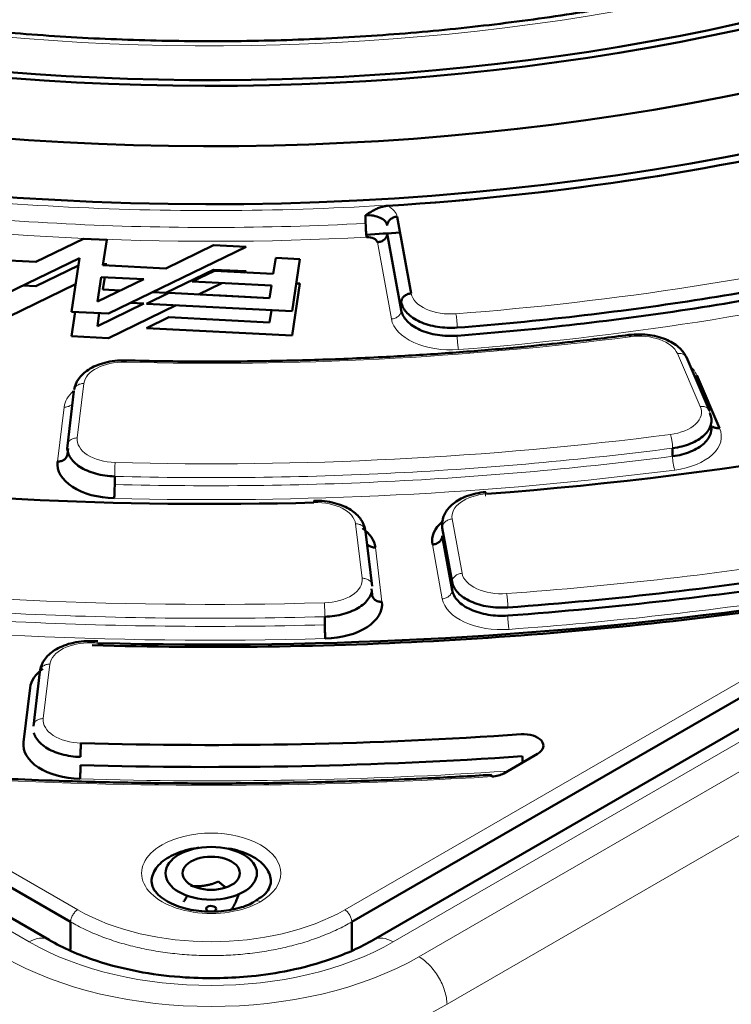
# Model space of a CAD drawing. Header units: millimetres. Extents: x 5 to 579, y 5 to 290.
# Tile 64 of 85: x 350 to 357, y 183 to 193. Entities that reach past the tile are written whole.
import ezdxf

# ---------------------------------------------------------------- set-up
doc = ezdxf.new("R2010")
doc.units = ezdxf.units.MM
doc.layers.add('1', color=7, linetype='Continuous', true_color=0xffffff)

msp = doc.modelspace()

# ---------------------------------------------------------------- linework, layer by layer
at = {"layer": '1', "color": 18, "linetype": 'Continuous', "lineweight": 50}
for p, q in [((350.28232, 183.74657), (322.35056, 199.87298)), ((381.47732, 199.87298), (353.54556, 183.74657)), ((353.46811, 190.95516), (353.46811, 191.03681)), ((353.78503, 191.02159), (353.92555, 190.24968)), ((353.8261, 190.08035), (353.68558, 190.85226)), ((350.62878, 190.79998), (350.14853, 190.56732)), ((350.86242, 190.78818), (350.62878, 190.79998)), ((350.82379, 190.53322), (350.86242, 190.78818)), ((350.8801, 190.04641), (352.265, 190.71733)), ((351.93821, 190.73384), (351.45796, 190.50118)), ((352.265, 190.71733), (351.93821, 190.73384)), ((350.14853, 190.56732), (349.51429, 190.59936)), ((349.57067, 190.11255), (350.58902, 190.6059)), ((350.58902, 190.6059), (350.50709, 190.06525)), ((352.56315, 190.60668), (352.53889, 190.44658)), ((352.80706, 190.59436), (352.56315, 190.60668)), ((352.72799, 190.07257), (352.80706, 190.59436)), ((350.14853, 190.32237), (350.57755, 190.53021)), ((351.45796, 190.50118), (350.82379, 190.53322)), ((350.82558, 190.54509), (350.86242, 190.54323)), ((350.86242, 190.54323), (350.86062, 190.53135)), ((351.45796, 190.25623), (351.93821, 190.48889)), ((351.94579, 190.47654), (351.72242, 190.36833)), ((351.93821, 190.48889), (352.265, 190.47239)), ((352.53889, 190.44658), (351.94579, 190.47654)), ((352.265, 190.47239), (352.24263, 190.46155)), ((350.7683, 190.16707), (350.80582, 190.41463)), ((351.23459, 190.39297), (350.7683, 190.16707)), ((350.80582, 190.41463), (351.23459, 190.39297)), ((350.84265, 190.41277), (350.82379, 190.28827)), ((351.72242, 190.36833), (352.52092, 190.32799)), ((352.01925, 190.35333), (351.7847, 190.2397)), ((350.54895, 190.34154), (349.57067, 189.8676)), ((350.01744, 190.329), (350.14853, 190.32237)), ((350.82379, 190.28827), (351.00009, 190.27936)), ((351.48788, 190.2547), (351.26451, 190.14649)), ((351.32687, 190.26286), (351.45796, 190.25623)), ((352.50205, 190.20348), (351.48788, 190.2547)), ((352.52092, 190.32799), (352.50205, 190.20348)), ((352.80706, 190.34941), (352.72799, 189.82762)), ((352.77022, 190.35127), (352.80706, 190.34941)), ((351.23459, 190.14802), (351.1035, 190.15464)), ((351.94576, 190.23157), (351.94579, 190.23159)), ((351.94579, 190.23159), (352.50205, 190.2035)), ((350.50709, 190.06525), (350.8801, 190.04641)), ((350.50709, 189.8203), (350.54393, 190.0634)), ((350.7683, 189.92212), (351.23459, 190.14802)), ((351.56136, 190.1315), (350.8801, 189.80146)), ((351.26451, 190.14649), (352.72799, 190.07257)), ((352.50205, 189.95853), (352.52091, 190.08303)), ((350.78784, 190.05107), (350.7683, 189.92212)), ((351.26451, 189.90154), (351.48788, 190.00976)), ((351.48788, 190.00976), (352.50205, 189.95853)), ((352.72799, 189.82762), (351.26451, 189.90154)), ((350.8801, 189.80146), (350.50709, 189.8203)), ((356.92822, 189.06809), (356.69463, 189.609)), ((356.7995, 189.42794), (357.02939, 188.89559)), ((350.5332, 189.26566), (350.46691, 188.71834)), ((341.47625, 189.13723), (350.49973, 183.92753)), ((353.32815, 183.92753), (362.35163, 189.13723)), ((350.46691, 188.63669), (350.47335, 188.68983)), ((356.55645, 188.61174), (356.55645, 188.69339)), ((350.94285, 188.40983), (350.94285, 188.32818)), ((354.23911, 187.89326), (354.33844, 187.34765)), ((353.53192, 187.30691), (353.46563, 187.85419)), ((354.33844, 187.266), (354.23911, 187.81161)), ((353.52549, 187.27835), (353.53192, 187.22526)), ((353.05725, 186.91679), (353.05725, 186.99844)), ((350.19131, 186.44281), (350.12503, 185.89555)), ((350.02527, 185.73628), (350.09155, 186.28354)), ((355.19762, 185.61924), (354.85712, 185.42265)), ((350.49973, 183.92753), (350.49973, 183.65081)), ((353.32815, 183.6484), (353.32815, 183.92753))]:
    msp.add_line(p, q, dxfattribs=at)
at = {"layer": '1', "color": 18, "linetype": 'Continuous', "lineweight": 13}
for p, q in [((322.15108, 199.85287), (350.0818, 183.72706)), ((353.74608, 183.72706), (381.6768, 199.85287)), ((354.00456, 183.57783), (381.93528, 199.70364)), ((354.28723, 183.09943), (382.21795, 199.22524)), ((353.58612, 190.76457), (353.72665, 189.99267)), ((356.83533, 189.11261), (356.60544, 189.64496)), ((350.63296, 189.34328), (350.56667, 188.79596)), ((341.54696, 189.25971), (350.57044, 184.05)), ((353.25744, 184.05), (362.28092, 189.25971)), ((350.43345, 189.10638), (350.36716, 188.55907)), ((354.33857, 187.98095), (354.43789, 187.43534)), ((353.43216, 187.38454), (353.36588, 187.93182)), ((353.63167, 187.14764), (353.56539, 187.69492)), ((354.13966, 187.72393), (354.23899, 187.17832)), ((350.29107, 186.52043), (350.22478, 185.97318))]:
    msp.add_line(p, q, dxfattribs=at)
at = {"layer": '1', "color": 18, "linetype": 'Continuous', "lineweight": 50}
for centre, major_axis, start_param, end_param in [((351.91394, 200.79413), (-16.70868, 0), 5.6671386, 8.6393798), ((351.91394, 200.91066), (-15.89931, 0), 5.7447949, 8.6393798), ((351.91394, 200.91066), (-14.75, 0), 0.7853982, 3.5302175), ((351.91394, 200.91066), (14.85, 0), 4.061932, 5.4856135), ((351.91394, 200.74736), (-16.75, 0), 1.6769872, 1.9882043), ((351.91394, 199.68591), (15.4, 0), 4.8139508, 4.8360892), ((353.48667, 190.75854), (-0.1, 0), 3.2463124, 4.8053091), ((351.91394, 200.74736), (21.85, 0), 4.8395825, 5.1886484), ((350.9657, 188.53491), (0.6, 0), 3.0717795, 4.6666745), ((351.91394, 200.74736), (21.85, 0), 4.4905167, 4.7597283), ((352.96685, 187.67076), (0.6, 0), 0.0698132, 0.6765137), ((354.73637, 187.76014), (0.6, 0), 2.5432288, 3.2463124), ((351.91394, 200.66571), (-23.7, 0), 1.6970695, 1.8358482), ((351.91394, 200.58406), (23.7, 0), 4.8386621, 4.9774408), ((351.91394, 200.74736), (24.3, 0), 4.6654735, 4.9536516), ((353.03313, 187.12348), (0.6, 0), 4.7606488, 6.3529985), ((350.69009, 186.25937), (0.6, 0), 2.4706014, 3.0717795), ((351.91394, 200.74736), (-26.05, 0), 1.5204776, 1.6907893), ((355.0562, 185.70089), (0.2, 0), 5.4977871, 7.9739746), ((350.62381, 185.71212), (0.6, 0), 3.0717795, 4.6620702), ((351.91394, 200.58406), (26.15, 0), 4.6620702, 4.8323819), ((354.7157, 185.5043), (0.2, 0), 4.8181133, 5.4977871), ((351.91394, 184.41743), (0.28868, 0), 2.3561945, 3.403392), ((351.91394, 184.41743), (0.28868, 0), 1.3089969, 2.3561945), ((351.91394, 184.41743), (0.28868, 0), 0.2617994, 1.3089969), ((351.91394, 184.41743), (0.28868, 0), 5.4977871, 6.5449847), ((351.91394, 184.41743), (0.28868, 0), 3.403392, 4.4505896), ((351.91394, 184.41743), (0.28868, 0), 4.4505896, 5.4977871), ((351.91394, 184.05997), (0.05, 0), 0, 4.0958514), ((351.91394, 184.05997), (0.05, 0), 5.4977871, 6.2831853)]:
    msp.add_ellipse(centre, major_axis=major_axis, ratio=0.57735, start_param=start_param, end_param=end_param, dxfattribs=at)
at = {"layer": '1', "color": 18, "linetype": 'Continuous', "lineweight": 13}
for centre, major_axis, start_param, end_param in [((351.91394, 200.91066), (-14.15, 0), 6.0165917, 8.6393798), ((351.91394, 200.50241), (16.85, 0), 4.444936, 4.8053091), ((353.48667, 191.00349), (-0.3, 0), 3.2463124, 3.9708561), ((351.91394, 200.74736), (-18.7, 0), 1.7028419, 1.9623495), ((351.91394, 200.50241), (-18.9, 0), 1.7028419, 1.9623495), ((354.32336, 190.27382), (-0.4, 0), 0.1047198, 1.7028419), ((354.32336, 190.02888), (-0.6, 0), 0.1047198, 1.7028419), ((351.91394, 200.74736), (19.4, 0), 4.667831, 4.9314799), ((356.21732, 189.58909), (-0.4, 0), 3.3859387, 4.9314799), ((351.03199, 189.32717), (-0.4, 0), 4.667831, 6.2133721), ((356.21732, 189.34414), (-0.6, 0), 3.3859387, 3.6807507), ((351.03199, 189.08222), (-0.6, 0), 5.7138967, 6.2133721), ((356.44722, 189.05674), (-0.4, 0), 1.7910437, 3.3859387), ((356.44722, 188.81179), (-0.6, 0), 1.7910437, 3.3859387), ((350.9657, 188.77986), (-0.4, 0), 6.2133721, 7.8082672), ((351.91394, 200.74736), (-21.15, 0), 1.5250819, 1.7910437), ((351.91394, 200.50241), (-21.35, 0), 1.5250819, 1.7910437), ((354.73637, 188.00509), (-0.4, 0), 4.8395825, 6.3879051), ((352.96685, 187.91571), (-0.4, 0), 3.2114058, 4.7597283), ((351.91394, 200.74736), (-23.6, 0), 1.6970695, 1.8358482), ((351.91394, 200.74736), (-23.6, 0), 1.3480036, 1.6190561), ((353.03313, 187.36843), (-0.4, 0), 1.6190561, 3.2114058), ((354.8357, 187.45948), (-0.4, 0), 0.1047198, 1.6970695), ((351.91394, 200.50241), (-23.8, 0), 1.6970695, 1.8274564), ((351.91394, 200.50241), (-23.8, 0), 1.3480036, 1.6190561), ((354.8357, 187.21453), (-0.6, 0), 0.1047198, 1.6970695), ((350.69009, 186.50432), (-0.4, 0), 4.6628201, 6.2133721), ((351.91394, 200.74736), (24.3, 0), 4.6628201, 4.6654735), ((350.62381, 185.95707), (-0.4, 0), 6.2133721, 7.8036629), ((351.91394, 200.50241), (-26.25, 0), 1.5204776, 1.6846421), ((351.91394, 200.74736), (-26.75, 0), 1.465072, 1.6765207), ((351.91394, 184.41743), (-0.7, 0), 2.3561945, 5.4977871), ((351.91394, 184.41743), (-0.7, 0), 5.4977871, 8.6393798), ((351.91394, 184.82567), (1.9, 0), 3.9269908, 5.4977871), ((351.91394, 184.78485), (2.59104, 0), 3.9269908, 5.4977871), ((351.91394, 184.78485), (-2.95658, 0), 0.7853982, 2.3561945)]:
    msp.add_ellipse(centre, major_axis=major_axis, ratio=0.57735, start_param=start_param, end_param=end_param, dxfattribs=at)
at = {"layer": '1', "color": 18, "linetype": 'Continuous', "lineweight": 50}
msp.add_ellipse((351.91394, 184.41743), major_axis=(-0.46, 0), ratio=0.57735, dxfattribs=at)
for points, knots in [([(361.7945, 195.14633), (361.68235, 195.08158), (361.35126, 194.89686), (360.77615, 194.60647), (360.05466, 194.28759), (359.29777, 193.99616), (358.50883, 193.73356), (357.69121, 193.501), (356.84845, 193.29953), (355.9842, 193.1301), (355.10223, 192.99347), (354.20635, 192.89027), (353.30048, 192.82099), (352.38854, 192.78593), (351.47452, 192.78527), (350.5624, 192.819), (349.65615, 192.88698), (348.75973, 192.98889), (347.87704, 193.12427), (347.01193, 193.2925), (346.16817, 193.49279), (345.34942, 193.72423), (344.55924, 193.98575), (343.80107, 194.27612), (343.07818, 194.59401), (342.39367, 194.93791), (341.75047, 195.30624), (341.1513, 195.69727), (340.59866, 196.1092), (340.09481, 196.54011), (339.64178, 196.98807), (339.24129, 197.45111), (338.89485, 197.92729), (338.60372, 198.41473), (338.3689, 198.91164), (338.19163, 199.41626), (338.07164, 199.92689), (338.01392, 200.4416), (338.00565, 200.84417), (338.0326, 201.0741), (338.04093, 201.132)], [0, 0, 0, 0, 0.0142063, 0.0412576, 0.0683182, 0.0953854, 0.12246, 0.1495422, 0.1766317, 0.2037278, 0.2308295, 0.2579359, 0.2850459, 0.3121582, 0.3392717, 0.3663853, 0.3934973, 0.4206066, 0.4477119, 0.474812, 0.5019059, 0.5289924, 0.5560705, 0.5831395, 0.6101989, 0.6372488, 0.6642901, 0.6913246, 0.718356, 0.745388, 0.7724281, 0.7994868, 0.8265786, 0.8537213, 0.8809344, 0.9082362, 0.9356382, 0.9631382, 0.990715, 1, 1, 1, 1]), ([(353.6893, 191.13121), (353.68898, 191.13119), (353.68834, 191.13115), (353.68706, 191.13107), (353.68482, 191.1309), (353.68034, 191.1305), (353.67138, 191.12949), (353.65868, 191.12743), (353.64355, 191.12408), (353.62717, 191.11955), (353.60945, 191.11357), (353.59047, 191.10599), (353.5722, 191.09763), (353.55437, 191.08864), (353.53672, 191.07899), (353.52166, 191.07018), (353.50855, 191.06228), (353.49693, 191.05512), (353.48322, 191.04646), (353.47339, 191.04018), (353.46811, 191.03681)], [0, 0, 0, 0, 0.0038874, 0.0077835, 0.0155764, 0.0311663, 0.0623657, 0.1248522, 0.1867673, 0.2499915, 0.3309708, 0.4143334, 0.4999652, 0.5781018, 0.6614557, 0.7499526, 0.7960435, 0.8531955, 0.9212213, 1, 1, 1, 1]), ([(353.68558, 190.85226), (353.68558, 190.84691), (353.68493, 190.84153), (353.68239, 190.83089), (353.6805, 190.82564), (353.67551, 190.81546), (353.67243, 190.81054), (353.6652, 190.80122), (353.66105, 190.79681), (353.65184, 190.7887), (353.64679, 190.78498), (353.63596, 190.77839), (353.6302, 190.77551), (353.61817, 190.77069), (353.61191, 190.76875), (353.59914, 190.76589), (353.59263, 190.76497), (353.58612, 190.76457)], [0, 0, 0, 0, 0.125, 0.125, 0.25, 0.25, 0.375, 0.375, 0.5, 0.5, 0.625, 0.625, 0.75, 0.75, 0.875, 0.875, 1, 1, 1, 1]), ([(356.11763, 189.83204), (355.92909, 189.8078), (355.60195, 189.76871), (355.17669, 189.72448), (354.84625, 189.69376), (354.55739, 189.66947), (354.26724, 189.64763), (353.97367, 189.62817), (353.66281, 189.61034), (353.33581, 189.59473), (353.00066, 189.5822), (352.6711, 189.57315), (352.2786, 189.56616), (351.73788, 189.56347), (351.30659, 189.56965), (351.05238, 189.57619)], [0, 0, 0, 0, 0.113614, 0.1965608, 0.2541952, 0.3105252, 0.3682971, 0.4263326, 0.4843682, 0.5520762, 0.6193566, 0.6819446, 0.7461683, 0.8503743, 1, 1, 1, 1]), ([(356.11757, 189.83203), (356.11896, 189.83224), (356.12297, 189.83032), (356.12756, 189.82184), (356.13038, 189.81451)], [0, 0, 0, 0, 0.3771411, 1, 1, 1, 1]), ([(356.69648, 189.60464), (356.68046, 189.63952), (356.63299, 189.70594), (356.50635, 189.7883), (356.35836, 189.83018), (356.22298, 189.84054), (356.15325, 189.83655), (356.11763, 189.83204)], [0, 0, 0, 0, 0.210742, 0.4481649, 0.7106784, 0.8523639, 1, 1, 1, 1]), ([(351.05238, 189.57619), (351.01577, 189.57707), (350.94527, 189.57392), (350.84334, 189.55508), (350.75372, 189.52443), (350.65638, 189.47321), (350.57137, 189.39397), (350.54234, 189.32169), (350.53601, 189.28472)], [0, 0, 0, 0, 0.1464507, 0.287568, 0.4225569, 0.5513889, 0.7892491, 1, 1, 1, 1]), ([(351.05239, 189.57619), (351.05212, 189.57623), (351.05131, 189.57401), (351.05038, 189.56538), (351.0498, 189.55788)], [0, 0, 0, 0, 0.3670886, 1, 1, 1, 1]), ([(356.94464, 188.92235), (356.94885, 188.898), (356.94607, 188.83446), (356.88402, 188.73774), (356.7453, 188.65202), (356.62087, 188.62006), (356.55645, 188.61173)], [0, 0, 0, 0, 0.1753002, 0.4502002, 0.7251001, 1, 1, 1, 1]), ([(350.36716, 188.55907), (350.37369, 188.55881), (350.38022, 188.55907), (350.39302, 188.56064), (350.3993, 188.56194), (350.41137, 188.56555), (350.41715, 188.56784), (350.42801, 188.57334), (350.43308, 188.57655), (350.44231, 188.58373), (350.44648, 188.58771), (350.45373, 188.59631), (350.45682, 188.60092), (350.46182, 188.61059), (350.46372, 188.61565), (350.46627, 188.62603), (350.46691, 188.63135), (350.46691, 188.63669)], [0, 0, 0, 0, 0.125, 0.125, 0.25, 0.25, 0.375, 0.375, 0.5, 0.5, 0.625, 0.625, 0.75, 0.75, 0.875, 0.875, 1, 1, 1, 1]), ([(354.67827, 188.25224), (354.64281, 188.24958), (354.57631, 188.23988), (354.45859, 188.2053), (354.34749, 188.14315), (354.26885, 188.05479), (354.24643, 187.9914), (354.24081, 187.96154)], [0, 0, 0, 0, 0.1648997, 0.3198564, 0.5948125, 0.8226656, 1, 1, 1, 1]), ([(353.46283, 187.87326), (353.45648, 187.9103), (353.42737, 187.98269), (353.34211, 188.06201), (353.2445, 188.11323), (353.15465, 188.14384), (353.05248, 188.16258), (352.98185, 188.16563), (352.94519, 188.1647)], [0, 0, 0, 0, 0.2107531, 0.44861, 0.5774403, 0.7124281, 0.8535464, 1, 1, 1, 1]), ([(354.23911, 187.81161), (354.23911, 187.80627), (354.23847, 187.80089), (354.23593, 187.79025), (354.23403, 187.785), (354.22905, 187.77482), (354.22597, 187.7699), (354.21874, 187.76057), (354.21459, 187.75617), (354.20538, 187.74805), (354.20033, 187.74434), (354.1895, 187.73774), (354.18373, 187.73486), (354.17171, 187.73004), (354.16545, 187.7281), (354.15268, 187.72524), (354.14617, 187.72432), (354.13966, 187.72393)], [0, 0, 0, 0, 0.125, 0.125, 0.25, 0.25, 0.375, 0.375, 0.5, 0.5, 0.625, 0.625, 0.75, 0.75, 0.875, 0.875, 1, 1, 1, 1]), ([(353.56539, 187.69492), (353.55886, 187.69466), (353.55233, 187.69492), (353.53952, 187.69649), (353.53324, 187.69779), (353.52118, 187.7014), (353.51539, 187.70369), (353.50454, 187.70919), (353.49947, 187.7124), (353.49023, 187.71958), (353.48607, 187.72356), (353.48117, 187.72937), (353.47996, 187.73092), (353.47882, 187.7325)], [0, 0, 0, 0, 0.1868679, 0.1868679, 0.3737357, 0.3737357, 0.5606036, 0.5606036, 0.7474715, 0.7474715, 0.9343393, 0.9343393, 1, 1, 1, 1]), ([(353.05725, 186.99844), (353.12309, 187.00027), (353.25495, 187.01941), (353.41688, 187.08995), (353.49957, 187.17175), (353.52236, 187.22514), (353.52682, 187.24129)], [0, 0, 0, 0, 0.2918696, 0.5837392, 0.8756088, 1, 1, 1, 1]), ([(353.53192, 187.22526), (353.53192, 187.21992), (353.53256, 187.2146), (353.53511, 187.20422), (353.53701, 187.19916), (353.54201, 187.18949), (353.5451, 187.18488), (353.55236, 187.17628), (353.55652, 187.1723), (353.56575, 187.16512), (353.57082, 187.16191), (353.58168, 187.15642), (353.58747, 187.15412), (353.59953, 187.15051), (353.60581, 187.14921), (353.61861, 187.14764), (353.62514, 187.14738), (353.63167, 187.14764)], [0, 0, 0, 0, 0.125, 0.125, 0.25, 0.25, 0.375, 0.375, 0.5, 0.5, 0.625, 0.625, 0.75, 0.75, 0.875, 0.875, 1, 1, 1, 1]), ([(350.71277, 186.75328), (350.67606, 186.75427), (350.60533, 186.7513), (350.50297, 186.73263), (350.41294, 186.70206), (350.31511, 186.65084), (350.22964, 186.57145), (350.20047, 186.49897), (350.19411, 186.46187)], [0, 0, 0, 0, 0.1464559, 0.2875752, 0.422562, 0.551391, 0.7892451, 1, 1, 1, 1]), ([(350.70991, 186.73498), (350.71056, 186.74248), (350.71171, 186.75219), (350.71271, 186.75379), (350.7131, 186.75293)], [0, 0, 0, 0, 0.5619359, 1, 1, 1, 1]), ([(350.13011, 185.83), (350.13455, 185.81387), (350.15727, 185.76056), (350.23974, 185.67883), (350.4013, 185.60827), (350.53292, 185.58902), (350.59866, 185.58711)], [0, 0, 0, 0, 0.1243592, 0.4162395, 0.7081197, 1, 1, 1, 1]), ([(355.04679, 185.53216), (355.04612, 185.54124), (355.04476, 185.56354), (355.04423, 185.58429), (355.04423, 185.59491)], [0, 0, 0, 0, 0.4107899, 1, 1, 1, 1]), ([(354.73069, 185.40763), (354.51809, 185.39461), (354.14992, 185.37463), (353.67293, 185.35451), (353.3031, 185.3421), (352.98034, 185.33352), (352.65668, 185.32717), (352.32969, 185.32307), (352.00215, 185.32128), (351.67465, 185.32182), (351.3521, 185.32463), (351.04256, 185.32947), (350.72129, 185.33659), (350.32083, 185.34829), (349.7708, 185.36982), (349.3424, 185.39261), (349.0972, 185.40763)], [0, 0, 0, 0, 0.11362, 0.1965665, 0.2542002, 0.3105299, 0.3683019, 0.4263374, 0.484373, 0.5424084, 0.6004156, 0.6558338, 0.7069984, 0.7713057, 0.8689675, 1, 1, 1, 1]), ([(354.7368, 185.38947), (354.73543, 185.39694), (354.73324, 185.40552), (354.73131, 185.40769), (354.73066, 185.40763)], [0, 0, 0, 0, 0.632436, 1, 1, 1, 1]), ([(351.48968, 184.58073), (351.54528, 184.61283), (351.64452, 184.65099), (351.75604, 184.6707), (351.79329, 184.67511)], [0, 0, 0, 0, 0.6725999, 1, 1, 1, 1]), ([(352.08685, 184.66749), (352.10607, 184.66415), (352.16204, 184.65263), (352.24943, 184.62566), (352.34094, 184.5823), (352.41604, 184.52947), (352.47184, 184.4692), (352.50621, 184.40379), (352.51394, 184.35843), (352.51394, 184.33574), (352.51394, 184.33571)], [0, 0, 0, 0, 0.0784956, 0.2320564, 0.3856172, 0.539178, 0.6927389, 0.8462997, 0.9998605, 1, 1, 1, 1]), ([(351.31394, 184.33552), (351.31394, 184.33561), (351.31393, 184.35837), (351.3217, 184.40381), (351.36728, 184.49072), (351.43407, 184.54862), (351.48968, 184.58073)], [0, 0, 0, 0, 0.0009326, 0.2513023, 0.5016719, 1, 1, 1, 1]), ([(352.35323, 184.13639), (352.34695, 184.13158), (352.30267, 184.10054), (352.167, 184.05583), (351.95922, 184.02458), (351.73144, 184.03868), (351.55976, 184.08797), (351.44666, 184.14636), (351.37436, 184.20223), (351.32526, 184.26757), (351.31368, 184.31229), (351.31394, 184.33575)], [0, 0, 0, 0, 0.0234446, 0.1567216, 0.306393, 0.4589033, 0.6104882, 0.6929633, 0.7855147, 0.8877939, 1, 1, 1, 1]), ([(351.98866, 184.33346), (351.96586, 184.32438), (351.94288, 184.31623), (351.90799, 184.30607), (351.89629, 184.30303), (351.87862, 184.29905), (351.87271, 184.29782), (351.86085, 184.29556), (351.8549, 184.29454), (351.83712, 184.2918), (351.82534, 184.29041), (351.80191, 184.28845), (351.79027, 184.28788), (351.75551, 184.28726), (351.73258, 184.2883), (351.70982, 184.29033)], [0, 0, 0, 0, 0.25, 0.25, 0.375, 0.375, 0.4375, 0.4375, 0.5, 0.5, 0.625, 0.625, 0.75, 0.75, 1, 1, 1, 1]), ([(352.0626, 184.27402), (352.05482, 184.27933), (352.04706, 184.28496), (352.03504, 184.29413), (352.03078, 184.29747), (352.02227, 184.30432), (352.01802, 184.30783), (352.00532, 184.31854), (351.99695, 184.32591), (351.98866, 184.33346)], [0, 0, 0, 0, 0.3123603, 0.3123603, 0.4842702, 0.4842702, 0.6561802, 0.6561802, 1, 1, 1, 1]), ([(352.51394, 184.33578), (352.51431, 184.31082), (352.50073, 184.2661), (352.45589, 184.20369), (352.40534, 184.1693), (352.37915, 184.15433)], [0, 0, 0, 0, 0.4138666, 0.741422, 1, 1, 1, 1]), ([(352.11807, 184.05463), (352.12417, 184.06222), (352.13033, 184.0709), (352.13968, 184.08628), (352.14282, 184.0918), (352.14755, 184.10076), (352.14913, 184.10385), (352.15231, 184.11028), (352.15391, 184.11362), (352.15867, 184.12389), (352.16183, 184.13113), (352.1681, 184.14632), (352.17122, 184.15428), (352.18054, 184.1791), (352.18668, 184.19692), (352.19278, 184.21561)], [0, 0, 0, 0, 0.25, 0.25, 0.375, 0.375, 0.4375, 0.4375, 0.5, 0.5, 0.625, 0.625, 0.75, 0.75, 1, 1, 1, 1]), ([(351.6744, 184.19584), (351.67373, 184.19435), (351.67306, 184.19289), (351.66921, 184.18461), (351.66606, 184.17825), (351.65978, 184.16639), (351.65666, 184.1609), (351.64735, 184.14559), (351.6412, 184.13693), (351.6351, 184.12934)], [0, 0, 0, 0, 0.0500505, 0.0500505, 0.2875378, 0.2875378, 0.5250252, 0.5250252, 1, 1, 1, 1]), ([(353.54607, 183.74687), (353.4175, 183.67299), (353.1563, 183.55486), (352.72886, 183.43782), (352.34561, 183.37991), (351.99198, 183.35841), (351.62278, 183.36615), (351.19497, 183.41684), (350.71537, 183.53667), (350.4246, 183.66504), (350.28182, 183.74687)], [0, 0, 0, 0, 0.1513229, 0.2814144, 0.3896869, 0.4764207, 0.5717178, 0.6910868, 0.8340387, 1, 1, 1, 1])]:
    msp.add_open_spline(points, degree=3, knots=knots, dxfattribs=at)
at = {"layer": '1', "color": 18, "linetype": 'Continuous', "lineweight": 13}
for points in [[(335.16394, 200.75393), (335.16394, 200.43746), (335.2178, 199.80452), (335.45938, 198.86425), (335.85942, 197.94218), (336.41408, 197.04719), (337.11801, 196.1879), (337.96444, 195.37258), (338.9452, 194.60909), (340.05086, 193.90477), (341.27077, 193.26642), (342.59318, 192.70018), (344.00535, 192.21149), (345.49369, 191.80508), (347.04386, 191.48485), (348.64093, 191.25388), (350.26951, 191.1144), (351.91394, 191.06776), (353.55837, 191.1144), (355.18696, 191.25388), (356.78403, 191.48485), (358.3342, 191.80508), (359.82253, 192.21149), (361.23472, 192.70019), (362.55704, 193.26638), (363.37054, 193.69208), (363.75798, 193.91577)], [(353.46811, 190.95516), (352.96743, 190.92822), (351.96128, 190.90038), (350.45211, 190.9372), (348.95479, 191.05225), (347.97229, 191.18053), (347.48732, 191.25726)], [(353.8261, 190.08035), (353.8261, 190.06973), (353.82092, 190.04795), (353.79879, 190.01946), (353.76573, 189.99929), (353.73958, 189.99345), (353.72665, 189.99267)], [(354.38919, 189.90601), (354.38919, 189.91663), (354.38851, 189.94108), (354.38558, 189.98096), (354.3812, 190.01815), (354.37774, 190.03745), (354.37602, 190.04489)], [(354.38919, 189.82436), (354.38919, 189.81374), (354.38988, 189.78929), (354.39281, 189.74942), (354.39718, 189.71222), (354.40064, 189.69292), (354.40236, 189.68548)], [(350.5332, 189.26566), (350.5332, 189.27628), (350.53839, 189.29754), (350.5606, 189.32378), (350.59375, 189.34061), (350.61999, 189.3438), (350.63296, 189.34328)], [(356.93236, 189.04492), (356.93236, 189.05554), (356.92731, 189.07629), (356.90572, 189.10032), (356.87347, 189.11385), (356.84795, 189.11442), (356.83533, 189.11261)], [(350.56667, 188.79597), (350.5537, 188.79649), (350.52746, 188.7933), (350.49431, 188.77647), (350.47211, 188.75022), (350.46691, 188.72896), (350.46691, 188.71834)], [(356.55645, 188.69338), (356.55645, 188.704), (356.55531, 188.72841), (356.55045, 188.76808), (356.54319, 188.80498), (356.53745, 188.82405), (356.5346, 188.83137)], [(350.94285, 188.40983), (351.41324, 188.39741), (352.35576, 188.39062), (353.76737, 188.43469), (355.17078, 188.53281), (356.09694, 188.63399), (356.55645, 188.69338)], [(356.55645, 188.61173), (356.55645, 188.60112), (356.55759, 188.57671), (356.56245, 188.53703), (356.56971, 188.50014), (356.57546, 188.48107), (356.5783, 188.47374)], [(350.94285, 188.40983), (350.94285, 188.42045), (350.94309, 188.44492), (350.9441, 188.4849), (350.94562, 188.52224), (350.94682, 188.54166), (350.94742, 188.54916)], [(354.68563, 188.23416), (354.68398, 188.24161), (354.68065, 188.25242), (354.67643, 188.25329), (354.67361, 188.23889), (354.67295, 188.2204), (354.67295, 188.20978)], [(354.23911, 187.89326), (354.23911, 187.90388), (354.24429, 187.92567), (354.26642, 187.95415), (354.29948, 187.97433), (354.32563, 187.98016), (354.33856, 187.98095)], [(353.53192, 187.30691), (353.53192, 187.31753), (353.52672, 187.33879), (353.50452, 187.36504), (353.47137, 187.38187), (353.44513, 187.38506), (353.43216, 187.38454)], [(346.67733, 187.3207), (347.19933, 187.25242), (348.25168, 187.13625), (349.84677, 187.02414), (351.45134, 186.97463), (352.52265, 186.98353), (353.05725, 186.99844)], [(354.33844, 187.266), (354.33844, 187.25538), (354.33326, 187.2336), (354.31113, 187.20512), (354.27807, 187.18494), (354.25192, 187.1791), (354.23899, 187.17832)], [(354.89867, 187.09145), (354.89867, 187.10207), (354.89801, 187.12652), (354.89521, 187.16641), (354.89102, 187.20362), (354.88771, 187.22293), (354.88607, 187.23038)], [(353.05725, 186.99844), (353.05725, 187.00906), (353.057, 187.03353), (353.05593, 187.0735), (353.05433, 187.11084), (353.05306, 187.13026), (353.05243, 187.13776)], [(354.91126, 186.87088), (354.90962, 186.87833), (354.90631, 186.89764), (354.90213, 186.93484), (354.89932, 186.97473), (354.89867, 186.99918), (354.89867, 187.0098)], [(350.19131, 186.44281), (350.19131, 186.45343), (350.1965, 186.47469), (350.2187, 186.50093), (350.25186, 186.51777), (350.27809, 186.52096), (350.29107, 186.52043)], [(350.57044, 184.05), (350.56124, 184.04469), (350.54265, 184.02971), (350.51914, 183.99797), (350.50341, 183.96174), (350.49973, 183.93815), (350.49973, 183.92753)], [(353.32815, 183.92753), (353.32815, 183.93815), (353.32448, 183.96174), (353.30874, 183.99797), (353.28524, 184.02971), (353.26664, 184.04469), (353.25744, 184.05)], [(349.54065, 183.09943), (349.69573, 183.00989), (350.03736, 182.84799), (350.62122, 182.66785), (351.25494, 182.55684), (351.91394, 182.51938), (352.57294, 182.55684), (353.20667, 182.66785), (353.79053, 182.84799), (354.13215, 183.00989), (354.28723, 183.09943)]]:
    msp.add_open_spline(points, degree=3, dxfattribs=at)
at = {"layer": '1', "color": 18, "linetype": 'Continuous', "lineweight": 50}
for points, degree in [([(353.46811, 191.03681), (353.49382, 191.03819), (353.54674, 191.0351), (353.61668, 191.01342), (353.66723, 190.97808), (353.68288, 190.94873), (353.68558, 190.93391)], 3), ([(353.47739, 190.81602), (353.47619, 190.8235), (353.47375, 190.84287), (353.47066, 190.88015), (353.4686, 190.92008), (353.46811, 190.94454), (353.46811, 190.95516)], 3), ([(353.68558, 190.93391), (353.68558, 190.94453), (353.69075, 190.96631), (353.71288, 190.99479), (353.74594, 191.01497), (353.77209, 191.02081), (353.78503, 191.02159)], 3), ([(354.38919, 189.90601), (354.79214, 189.93691), (355.59481, 190.01383), (356.78315, 190.17401), (357.95101, 190.37833), (358.71276, 190.54343), (359.08848, 190.633)], 3), ([(359.08848, 190.55135), (358.71276, 190.46178), (357.95101, 190.29669), (356.78315, 190.09236), (355.59481, 189.93218), (354.79214, 189.85526), (354.38919, 189.82436)], 3), ([(353.92555, 190.24968), (353.91262, 190.2489), (353.88646, 190.24306), (353.85341, 190.22289), (353.83127, 190.1944), (353.8261, 190.17262), (353.8261, 190.162)], 3), ([(353.8261, 190.162), (353.83301, 190.12402), (353.87379, 190.04882), (354.00575, 189.95929), (354.18745, 189.90624), (354.32362, 189.90098), (354.38919, 189.90601)], 3), ([(354.38919, 189.82436), (354.32362, 189.81933), (354.18745, 189.82459), (354.00575, 189.87764), (353.87379, 189.96717), (353.83301, 190.04237), (353.8261, 190.08035)], 3), ([(356.55645, 188.69338), (356.62087, 188.70171), (356.7453, 188.73367), (356.88402, 188.81939), (356.9546, 188.9294), (356.94833, 189.00794), (356.93236, 189.04492)], 3), ([(357.02939, 188.89559), (357.01677, 188.89377), (356.99126, 188.89435), (356.96976, 188.90337), (356.96078, 188.90963)], 3), ([(350.46691, 188.71834), (350.46231, 188.68032), (350.47977, 188.60234), (350.58235, 188.50108), (350.74475, 188.43057), (350.8769, 188.41157), (350.94285, 188.40983)], 3), ([(350.94285, 188.32818), (350.94285, 188.31756), (350.94261, 188.29309), (350.94159, 188.25312), (350.94007, 188.21578), (350.93887, 188.19636), (350.93828, 188.18886)], 3), ([(354.24333, 187.97124), (354.23586, 187.94544), (354.23442, 187.91907), (354.23911, 187.89326)], 3), ([(354.33844, 187.34765), (354.34533, 187.30981), (354.38586, 187.23488), (354.51698, 187.14552), (354.69767, 187.09229), (354.83328, 187.08666), (354.89867, 187.09145)], 3), ([(354.89867, 187.0098), (354.83328, 187.00501), (354.69767, 187.01064), (354.51698, 187.06387), (354.38586, 187.15323), (354.34533, 187.22816), (354.33844, 187.266)], 3), ([(357.75383, 187.10675), (357.17997, 187.02437), (356.02133, 186.88383), (354.26163, 186.74715), (352.48931, 186.68525), (351.30548, 186.69408), (350.71487, 186.71099)], 3), ([(353.06208, 186.77747), (353.06145, 186.78497), (353.06018, 186.80438), (353.05858, 186.84172), (353.05751, 186.8817), (353.05725, 186.90617), (353.05725, 186.91679)], 3), ([(350.77477, 186.75191), (350.71307, 186.75299)], 1), ([(350.59866, 185.58711), (350.59866, 185.59773), (350.59892, 185.6222), (350.60004, 185.66217), (350.60171, 185.69951), (350.60304, 185.71892), (350.60369, 185.72642)], 3), ([(350.59866, 185.50546), (350.59866, 185.49484), (350.5984, 185.47037), (350.59728, 185.4304), (350.59561, 185.39306), (350.59429, 185.37365), (350.59363, 185.36615)], 3), ([(352.37915, 184.15433), (352.35323, 184.13639)], 1)]:
    msp.add_open_spline(points, degree=degree, dxfattribs=at)
at = {"layer": '1', "color": 18, "linetype": 'Continuous', "lineweight": 13}
for points, knots in [([(356.70247, 189.57728), (356.70247, 189.58262), (356.70184, 189.58787), (356.69936, 189.598), (356.69751, 189.60287), (356.69265, 189.61205), (356.68964, 189.61635), (356.68259, 189.62422), (356.67854, 189.62779), (356.66956, 189.63405), (356.66463, 189.63675), (356.65406, 189.64117), (356.64844, 189.64289), (356.6367, 189.64529), (356.6306, 189.64597), (356.61814, 189.64626), (356.61179, 189.64587), (356.60544, 189.64496)], [0, 0, 0, 0, 0.125, 0.125, 0.25, 0.25, 0.375, 0.375, 0.5, 0.5, 0.625, 0.625, 0.75, 0.75, 0.875, 0.875, 1, 1, 1, 1]), ([(350.52001, 189.14397), (350.51887, 189.14238), (350.51767, 189.14083), (350.51276, 189.13503), (350.5086, 189.13104), (350.49937, 189.12386), (350.4943, 189.12066), (350.48344, 189.11516), (350.47765, 189.11286), (350.46559, 189.10926), (350.45931, 189.10795), (350.44651, 189.10638), (350.43998, 189.10612), (350.43345, 189.10638)], [0, 0, 0, 0, 0.0656607, 0.0656607, 0.2525285, 0.2525285, 0.4393964, 0.4393964, 0.6262643, 0.6262643, 0.8131321, 0.8131321, 1, 1, 1, 1]), ([(350.94285, 188.32818), (351.41333, 188.31576), (351.88453, 188.31236), (352.82627, 188.32366), (353.29682, 188.33835), (354.23518, 188.38575), (354.703, 188.41846), (355.63384, 188.50175), (356.09685, 188.55233), (356.55645, 188.61173)], [0, 0, 0, 0, 0.25, 0.25, 0.5, 0.5, 0.75, 0.75, 1, 1, 1, 1]), ([(352.94348, 188.147), (352.9435, 188.14778), (352.94375, 188.15577), (352.94449, 188.1658), (352.94606, 188.1648), (352.9473, 188.15389), (352.94792, 188.14639)], [0, 0, 0, 0, 0.033583, 0.355722, 0.677861, 1, 1, 1, 1]), ([(353.46563, 187.85419), (353.46563, 187.85954), (353.46499, 187.86485), (353.46244, 187.87523), (353.46054, 187.8803), (353.45554, 187.88997), (353.45245, 187.89458), (353.44519, 187.90317), (353.44103, 187.90716), (353.4318, 187.91434), (353.42673, 187.91754), (353.41587, 187.92304), (353.41008, 187.92534), (353.39802, 187.92894), (353.39174, 187.93025), (353.37893, 187.93182), (353.3724, 187.93208), (353.36587, 187.93182)], [0, 0, 0, 0, 0.125, 0.125, 0.25, 0.25, 0.375, 0.375, 0.5, 0.5, 0.625, 0.625, 0.75, 0.75, 0.875, 0.875, 1, 1, 1, 1]), ([(354.33844, 187.34765), (354.33844, 187.353), (354.33908, 187.35838), (354.34162, 187.36902), (354.34352, 187.37427), (354.3485, 187.38445), (354.35158, 187.38937), (354.35882, 187.39869), (354.36296, 187.4031), (354.37217, 187.41121), (354.37723, 187.41493), (354.38805, 187.42152), (354.39382, 187.4244), (354.40585, 187.42922), (354.4121, 187.43116), (354.42487, 187.43402), (354.43138, 187.43494), (354.43789, 187.43534)], [0, 0, 0, 0, 0.125, 0.125, 0.25, 0.25, 0.375, 0.375, 0.5, 0.5, 0.625, 0.625, 0.75, 0.75, 0.875, 0.875, 1, 1, 1, 1]), ([(346.67733, 187.23905), (347.19943, 187.17076), (347.72553, 187.11268), (348.78335, 187.01724), (349.31506, 186.97986), (350.38164, 186.92599), (350.91651, 186.90949), (351.98697, 186.89743), (352.52255, 186.90188), (353.05725, 186.91679)], [0, 0, 0, 0, 0.25, 0.25, 0.5, 0.5, 0.75, 0.75, 1, 1, 1, 1]), ([(350.12503, 185.89555), (350.12503, 185.9009), (350.12567, 185.90622), (350.12822, 185.9166), (350.13012, 185.92166), (350.13512, 185.93133), (350.13821, 185.93594), (350.14547, 185.94454), (350.14963, 185.94852), (350.15886, 185.9557), (350.16393, 185.9589), (350.17479, 185.9644), (350.18058, 185.9667), (350.19264, 185.9703), (350.19892, 185.97161), (350.21173, 185.97318), (350.21826, 185.97344), (350.22478, 185.97318)], [0, 0, 0, 0, 0.125, 0.125, 0.25, 0.25, 0.375, 0.375, 0.5, 0.5, 0.625, 0.625, 0.75, 0.75, 0.875, 0.875, 1, 1, 1, 1]), ([(352.40892, 184.13165), (352.39972, 184.13696), (352.38113, 184.14345), (352.36397, 184.14009), (352.35648, 184.13509), (352.35534, 184.13422)], [0, 0, 0, 0, 0.4567122, 0.9134245, 1, 1, 1, 1]), ([(353.32815, 183.92753), (353.28188, 183.90081), (353.23332, 183.8754), (353.13213, 183.82746), (353.0795, 183.80492), (352.97066, 183.76293), (352.91446, 183.74348), (352.79901, 183.70786), (352.73978, 183.69168), (352.61884, 183.66276), (352.55714, 183.65001), (352.43188, 183.62808), (352.36831, 183.61888), (352.23993, 183.60414), (352.17511, 183.59859), (352.04484, 183.59118), (351.97939, 183.58932), (351.84849, 183.58932), (351.78304, 183.59118), (351.65277, 183.59859), (351.58795, 183.60414), (351.45957, 183.61888), (351.396, 183.62808), (351.27074, 183.65001), (351.20904, 183.66276), (351.08811, 183.69168), (351.02887, 183.70786), (350.91343, 183.74348), (350.85722, 183.76293), (350.74838, 183.80492), (350.69575, 183.82746), (350.59456, 183.8754), (350.54601, 183.90081), (350.49973, 183.92753)], [0, 0, 0, 0, 0.0625, 0.0625, 0.125, 0.125, 0.1875, 0.1875, 0.25, 0.25, 0.3125, 0.3125, 0.375, 0.375, 0.4375, 0.4375, 0.5, 0.5, 0.5625, 0.5625, 0.625, 0.625, 0.6875, 0.6875, 0.75, 0.75, 0.8125, 0.8125, 0.875, 0.875, 0.9375, 0.9375, 1, 1, 1, 1]), ([(350.28228, 183.7466), (350.28096, 183.74737), (350.25386, 183.76255), (350.19049, 183.77358), (350.11778, 183.74784), (350.0818, 183.72706)], [0, 0, 0, 0, 0.0252224, 0.5126112, 1, 1, 1, 1]), ([(353.74608, 183.72706), (353.7101, 183.74784), (353.63739, 183.77358), (353.57412, 183.76257), (353.54708, 183.74746), (353.54584, 183.74673)], [0, 0, 0, 0, 0.4881323, 0.9762646, 1, 1, 1, 1]), ([(354.00456, 183.57783), (354.02266, 183.56738), (354.04076, 183.55492), (354.0763, 183.52642), (354.09373, 183.5104), (354.1273, 183.47536), (354.14343, 183.45635), (354.17379, 183.41605), (354.18802, 183.39477), (354.21406, 183.35069), (354.22587, 183.32791), (354.24663, 183.28168), (354.25559, 183.25823), (354.27031, 183.21155), (354.27608, 183.1883), (354.28423, 183.14287), (354.2866, 183.12068), (354.28723, 183.09943)], [0, 0, 0, 0, 0.125, 0.125, 0.25, 0.25, 0.375, 0.375, 0.5, 0.5, 0.625, 0.625, 0.75, 0.75, 0.875, 0.875, 1, 1, 1, 1])]:
    msp.add_open_spline(points, degree=3, knots=knots, dxfattribs=at)

doc.saveas('drawing.dxf')
